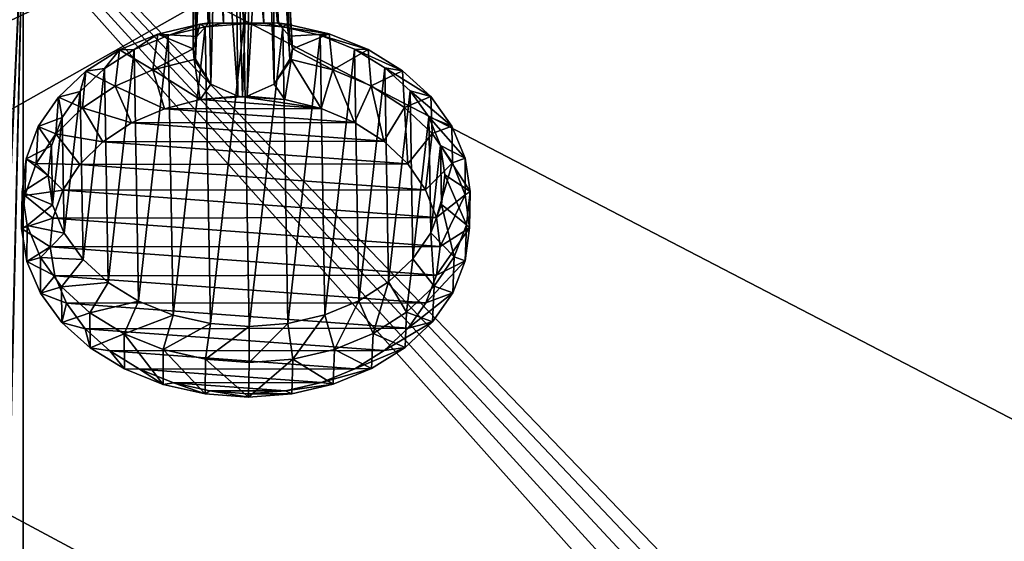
# Model space of a CAD drawing. Header units: metres. Extents: x -1204 to 0, y -809 to 0.
# Tile 17 of 118: x -1022 to -714, y -394 to -231. Entities that reach past the tile are written whole.
import ezdxf

# ---------------------------------------------------------------- set-up
doc = ezdxf.new("R2010")
doc.units = ezdxf.units.M

msp = doc.modelspace()

# ---------------------------------------------------------------- linework, layer by layer
at = {"layer": 'Object 2'}
for points in [[(-1194.042358, -794.032166, 90), (-1194.042358, -10, 90), (-887.021179, -753.244812, 90)], [(-887.021179, -753.244812, 90), (-1194.042358, -10, 90), (-633.427063, -638.481384, 90)], [(-1194.042358, -10, 90), (-626.241211, -632.856445, 90), (-633.427063, -638.481384, 90)], [(-10, -10, 90), (-602.021179, -625.846375, 90), (-1194.042358, -10, 90)], [(-602.021179, -625.846375, 90), (-610.037109, -626.560547, 90), (-1194.042358, -10, 90)], [(-1194.042358, -10, 90), (-610.037109, -626.560547, 90), (-618.258606, -628.853394, 90)], [(-618.258606, -628.853394, 90), (-626.241211, -632.856445, 90), (-1194.042358, -10, 90)], [(-1136.397095, -246.592377, 115.718773), (-782.271667, -85.030106, 118.538857), (-843.515747, -81.898308, 118.593521)], [(-1136.397095, -246.592377, 115.718773), (-843.515747, -81.898308, 118.593521), (-1133.41333, -206.83606, 116.41272)], [(-720.814026, -87.26474, 118.499847), (-782.271667, -85.030106, 118.538857), (-1136.397095, -246.592377, 115.718773)], [(-613.877686, -606.131226, 109.443001), (-720.814026, -87.26474, 118.499847), (-1139.987671, -324.029175, 114.367111)], [(-720.814026, -87.26474, 118.499847), (-1138.536865, -284.940247, 115.049408), (-1139.987671, -324.029175, 114.367111)], [(-1138.536865, -284.940247, 115.049408), (-720.814026, -87.26474, 118.499847), (-1136.397095, -246.592377, 115.718773)], [(-602.021118, -88.983696, 118.469841), (-720.814026, -87.26474, 118.499847), (-613.877686, -606.131226, 109.443001)], [(-959.817505, -147.166595, 1789.582642), (-963.61731, -149.33139, 1788.157715), (-958.236511, -231.968597, 1916.470215)], [(-954.390137, -146.186127, 1790.155518), (-959.817505, -147.166595, 1789.582642), (-951.88208, -231.93866, 1918.715698)], [(-959.817505, -147.166595, 1789.582642), (-958.236511, -231.968597, 1916.470215), (-951.88208, -231.93866, 1918.715698)], [(-951.88208, -231.93866, 1918.715698), (-945.61499, -231.949402, 1916.236816), (-954.390137, -146.186127, 1790.155518)], [(-945.61499, -231.949402, 1916.236816), (-948.98468, -147.150116, 1789.382324), (-954.390137, -146.186127, 1790.155518)], [(-945.61499, -231.949402, 1916.236816), (-941.383423, -231.871628, 1910.878662), (-948.98468, -147.150116, 1789.382324)], [(-941.383423, -231.871628, 1910.878662), (-941.017761, -232.144806, 1910.63855), (-948.98468, -147.150116, 1789.382324)], [(-948.98468, -147.150116, 1789.382324), (-941.017761, -232.144806, 1910.63855), (-945.233582, -149.303436, 1787.817749)], [(-963.61731, -149.33139, 1788.157715), (-966.276062, -152.438431, 1786.057861), (-963.037048, -232.178284, 1911.045776)], [(-963.61731, -149.33139, 1788.157715), (-962.663574, -231.903976, 1911.272217), (-958.236511, -231.968597, 1916.470215)], [(-962.663574, -231.903976, 1911.272217), (-963.61731, -149.33139, 1788.157715), (-963.037048, -232.178284, 1911.045776)], [(-941.017761, -232.144806, 1910.63855), (-937.607361, -236.073486, 1906.930786), (-945.233582, -149.303436, 1787.817749)], [(-945.233582, -149.303436, 1787.817749), (-937.607361, -236.073486, 1906.930786), (-942.644897, -152.402512, 1785.62085)], [(-966.276062, -152.438431, 1786.057861), (-967.508484, -156.894043, 1782.996338), (-966.57019, -236.117523, 1907.466431)], [(-963.037048, -232.178284, 1911.045776), (-966.276062, -152.438431, 1786.057861), (-966.57019, -236.117523, 1907.466431)], [(-937.607361, -236.073486, 1906.930786), (-936.613586, -240.000565, 1902.641479), (-942.644897, -152.402512, 1785.62085)], [(-942.644897, -152.402512, 1785.62085), (-936.613586, -240.000565, 1902.641479), (-941.512939, -156.854523, 1782.515503)], [(-966.57019, -236.117523, 1907.466431), (-967.508484, -156.894043, 1782.996338), (-967.709961, -240.047852, 1903.216553)], [(-967.508484, -156.894043, 1782.996338), (-966.376282, -161.346176, 1779.890869), (-967.709961, -240.047852, 1903.216553)], [(-941.512939, -156.854523, 1782.515503), (-937.510498, -243.229324, 1898.568848), (-942.745667, -161.310257, 1779.453857)], [(-936.613586, -240.000565, 1902.641479), (-937.510498, -243.229324, 1898.568848), (-941.512939, -156.854523, 1782.515503)], [(-967.709961, -240.047852, 1903.216553), (-966.376282, -161.346176, 1779.890869), (-966.954407, -243.274094, 1899.113403)], [(-966.376282, -161.346176, 1779.890869), (-963.783752, -164.448151, 1777.692017), (-966.954407, -243.274094, 1899.113403)], [(-942.745667, -161.310257, 1779.453857), (-942.350342, -251.062286, 1897.449463), (-945.408325, -164.420197, 1777.352173)], [(-937.510498, -243.229324, 1898.568848), (-942.350342, -251.062286, 1897.449463), (-942.745667, -161.310257, 1779.453857)], [(-966.954407, -243.274094, 1899.113403), (-963.783752, -164.448151, 1777.692017), (-962.135498, -251.092377, 1897.81543)], [(-963.783752, -164.448151, 1777.692017), (-960.036133, -166.598297, 1776.129639), (-962.135498, -251.092377, 1897.81543)], [(-942.350342, -251.062286, 1897.449463), (-950.794922, -254.753448, 1896.769775), (-945.408325, -164.420197, 1777.352173)], [(-945.408325, -164.420197, 1777.352173), (-950.794922, -254.753448, 1896.769775), (-949.204529, -166.581833, 1775.929321)], [(-962.135498, -251.092377, 1897.81543), (-960.036133, -166.598297, 1776.129639), (-953.710632, -254.757889, 1896.82373)], [(-960.036133, -166.598297, 1776.129639), (-954.631287, -167.562057, 1775.356567), (-953.710632, -254.757889, 1896.82373)], [(-949.204529, -166.581833, 1775.929321), (-952.249084, -254.970779, 1896.979126), (-954.631287, -167.562057, 1775.356567)], [(-953.710632, -254.757889, 1896.82373), (-954.631287, -167.562057, 1775.356567), (-952.249084, -254.970779, 1896.979126)], [(-950.794922, -254.753448, 1896.769775), (-952.249084, -254.970779, 1896.979126), (-949.204529, -166.581833, 1775.929321)], [(-1020.79425, -194.133835, 2170.673096), (-1040.513916, -192.034424, 2169.273682), (-1041.654053, -634.118774, 2169.106201)], [(-1020.79425, -195.079742, 2167.817139), (-1041.037598, -633.269409, 2166.307373), (-1040.196777, -193.000259, 2166.430908)], [(-1020.79425, -194.133835, 2170.673096), (-1041.654053, -634.118774, 2169.106201), (-1031.374268, -631.733887, 2170.271973)], [(-1031.059326, -630.983398, 2167.430664), (-1041.037598, -633.269409, 2166.307373), (-1020.79425, -195.079742, 2167.817139)], [(-1020.79425, -630.900635, 2170.673096), (-1020.79425, -194.133835, 2170.673096), (-1031.374268, -631.733887, 2170.271973)], [(-1020.79425, -630.185547, 2167.817139), (-1031.059326, -630.983398, 2167.430664), (-1020.79425, -195.079742, 2167.817139)], [(-1020.79425, -194.133835, 2170.673096), (-1020.79425, -630.900635, 2170.673096), (-183.248077, -194.133835, 2170.673096)], [(-1020.79425, -630.900635, 2170.673096), (-183.248077, -630.900635, 2170.673096), (-183.248077, -194.133835, 2170.673096)], [(-183.248077, -195.079742, 2167.817139), (-183.248077, -630.185547, 2167.817139), (-1020.79425, -195.079742, 2167.817139)], [(-183.248077, -630.185547, 2167.817139), (-1020.79425, -630.185547, 2167.817139), (-1020.79425, -195.079742, 2167.817139)], [(-978.738464, -235.368881, 1914.487793), (-975.483826, -235.829285, 1925.313477), (-965.660217, -232.312241, 1911.670044)], [(-978.738464, -235.368881, 1914.487793), (-965.660217, -232.312241, 1911.670044), (-966.57019, -236.117523, 1907.466431)], [(-975.483826, -235.829285, 1925.313477), (-963.901184, -233.120941, 1922.816895), (-965.660217, -232.312241, 1911.670044)], [(-963.901184, -233.120941, 1922.816895), (-975.483826, -235.829285, 1925.313477), (-973.981812, -323.200439, 1999.396606)], [(-962.306641, -325.873535, 2001.463135), (-963.901184, -233.120941, 1922.816895), (-973.981812, -323.200439, 1999.396606)], [(-965.660217, -232.312241, 1911.670044), (-963.037048, -232.178284, 1911.045776), (-966.57019, -236.117523, 1907.466431)], [(-965.660217, -232.312241, 1911.670044), (-963.901184, -233.120941, 1922.816895), (-962.663574, -231.903976, 1911.272217)], [(-965.660217, -232.312241, 1911.670044), (-962.663574, -231.903976, 1911.272217), (-963.037048, -232.178284, 1911.045776)], [(-963.901184, -233.120941, 1922.816895), (-958.236511, -231.968597, 1916.470215), (-962.663574, -231.903976, 1911.272217)], [(-963.901184, -233.120941, 1922.816895), (-951.824219, -232.194122, 1921.822998), (-958.236511, -231.968597, 1916.470215)], [(-951.824219, -232.194122, 1921.822998), (-963.901184, -233.120941, 1922.816895), (-962.306641, -325.873535, 2001.463135)], [(-950.197449, -326.763763, 2002.009888), (-951.824219, -232.194122, 1921.822998), (-962.306641, -325.873535, 2001.463135)], [(-951.824219, -232.194122, 1921.822998), (-951.88208, -231.93866, 1918.715698), (-958.236511, -231.968597, 1916.470215)], [(-945.61499, -231.949402, 1916.236816), (-951.88208, -231.93866, 1918.715698), (-951.824219, -232.194122, 1921.822998)], [(-945.61499, -231.949402, 1916.236816), (-951.824219, -232.194122, 1921.822998), (-939.716003, -233.084167, 1922.369629)], [(-939.716003, -233.084167, 1922.369629), (-951.824219, -232.194122, 1921.822998), (-950.197449, -326.763763, 2002.009888)], [(-938.119507, -325.836792, 2001.015869), (-939.716003, -233.084167, 1922.369629), (-950.197449, -326.763763, 2002.009888)], [(-941.383423, -231.871628, 1910.878662), (-945.61499, -231.949402, 1916.236816), (-939.716003, -233.084167, 1922.369629)], [(-939.716003, -233.084167, 1922.369629), (-938.372864, -232.270752, 1911.165405), (-941.383423, -231.871628, 1910.878662)], [(-938.372864, -232.270752, 1911.165405), (-941.017761, -232.144806, 1910.63855), (-941.383423, -231.871628, 1910.878662)], [(-937.607361, -236.073486, 1906.930786), (-941.017761, -232.144806, 1910.63855), (-938.372864, -232.270752, 1911.165405)], [(-925.190125, -235.28746, 1913.497437), (-938.372864, -232.270752, 1911.165405), (-939.716003, -233.084167, 1922.369629)], [(-928.040833, -235.757156, 1924.436035), (-925.190125, -235.28746, 1913.497437), (-939.716003, -233.084167, 1922.369629)], [(-928.040833, -235.757156, 1924.436035), (-939.716003, -233.084167, 1922.369629), (-938.119507, -325.836792, 2001.015869)], [(-925.190125, -235.28746, 1913.497437), (-937.607361, -236.073486, 1906.930786), (-938.372864, -232.270752, 1911.165405)], [(-990.755127, -240.319687, 1918.893799), (-986.125916, -240.215088, 1929.216553), (-978.738464, -235.368881, 1914.487793)], [(-990.755127, -240.319687, 1918.893799), (-978.738464, -235.368881, 1914.487793), (-980.294495, -246.598221, 1902.162476)], [(-986.125916, -240.215088, 1929.216553), (-975.483826, -235.829285, 1925.313477), (-978.738464, -235.368881, 1914.487793)], [(-975.483826, -235.829285, 1925.313477), (-986.125916, -240.215088, 1929.216553), (-984.774109, -318.847107, 1995.889771)], [(-973.981812, -323.200439, 1999.396606), (-975.483826, -235.829285, 1925.313477), (-984.774109, -318.847107, 1995.889771)], [(-980.294495, -246.598221, 1902.162476), (-978.738464, -235.368881, 1914.487793), (-967.709961, -240.047852, 1903.216553)], [(-978.738464, -235.368881, 1914.487793), (-966.57019, -236.117523, 1907.466431), (-967.709961, -240.047852, 1903.216553)], [(-926.536987, -323.128296, 1998.519165), (-928.040833, -235.757156, 1924.436035), (-938.119507, -325.836792, 2001.015869)], [(-925.190125, -235.28746, 1913.497437), (-936.613586, -240.000565, 1902.641479), (-937.607361, -236.073486, 1906.930786)], [(-924.056763, -246.512711, 1901.122437), (-936.613586, -240.000565, 1902.641479), (-925.190125, -235.28746, 1913.497437)], [(-913.003784, -240.201477, 1917.455811), (-925.190125, -235.28746, 1913.497437), (-928.040833, -235.757156, 1924.436035)], [(-917.248413, -240.110352, 1927.942749), (-913.003784, -240.201477, 1917.455811), (-928.040833, -235.757156, 1924.436035)], [(-917.248413, -240.110352, 1927.942749), (-928.040833, -235.757156, 1924.436035), (-926.536987, -323.128296, 1998.519165)], [(-913.003784, -240.201477, 1917.455811), (-924.056763, -246.512711, 1901.122437), (-925.190125, -235.28746, 1913.497437)], [(-937.05481, -243.304413, 1898.624756), (-937.510498, -243.229324, 1898.568848), (-936.613586, -240.000565, 1902.641479)], [(-924.056763, -246.512711, 1901.122437), (-937.05481, -243.304413, 1898.624756), (-936.613586, -240.000565, 1902.641479)], [(-1001.248291, -246.974396, 1924.718994), (-995.418518, -246.109772, 1934.376465), (-990.755127, -240.319687, 1918.893799)], [(-1001.248291, -246.974396, 1924.718994), (-990.755127, -240.319687, 1918.893799), (-992.085327, -251.694839, 1906.688354)], [(-995.418518, -246.109772, 1934.376465), (-986.125916, -240.215088, 1929.216553), (-990.755127, -240.319687, 1918.893799)], [(-986.125916, -240.215088, 1929.216553), (-995.418518, -246.109772, 1934.376465), (-994.268921, -312.980865, 1991.077393)], [(-984.774109, -318.847107, 1995.889771), (-986.125916, -240.215088, 1929.216553), (-994.268921, -312.980865, 1991.077393)], [(-992.085327, -251.694839, 1906.688354), (-990.755127, -240.319687, 1918.893799), (-980.294495, -246.598221, 1902.162476)], [(-967.407532, -243.350555, 1899.186157), (-980.294495, -246.598221, 1902.162476), (-967.709961, -240.047852, 1903.216553)], [(-966.954407, -243.274094, 1899.113403), (-967.407532, -243.350555, 1899.186157), (-967.709961, -240.047852, 1903.216553)], [(-915.894958, -318.742401, 1994.615967), (-917.248413, -240.110352, 1927.942749), (-926.536987, -323.128296, 1998.519165)], [(-912.091248, -251.573212, 1905.208984), (-924.056763, -246.512711, 1901.122437), (-913.003784, -240.201477, 1917.455811)], [(-907.753479, -245.976486, 1932.755127), (-902.282227, -246.823914, 1922.888672), (-917.248413, -240.110352, 1927.942749)], [(-902.282227, -246.823914, 1922.888672), (-913.003784, -240.201477, 1917.455811), (-917.248413, -240.110352, 1927.942749)], [(-907.753479, -245.976486, 1932.755127), (-917.248413, -240.110352, 1927.942749), (-915.894958, -318.742401, 1994.615967)], [(-902.282227, -246.823914, 1922.888672), (-912.091248, -251.573212, 1905.208984), (-913.003784, -240.201477, 1917.455811)], [(-1003.004578, -253.286835, 1940.594604), (-995.418518, -246.109772, 1934.376465), (-1001.248291, -246.974396, 1924.718994)], [(-995.418518, -246.109772, 1934.376465), (-1003.004578, -253.286835, 1940.594604), (-1002.101379, -305.827148, 1985.144287)], [(-994.268921, -312.980865, 1991.077393), (-995.418518, -246.109772, 1934.376465), (-1002.101379, -305.827148, 1985.144287)], [(-980.294495, -246.598221, 1902.162476), (-967.407532, -243.350555, 1899.186157), (-965.468994, -255.871109, 1897.970215)], [(-967.407532, -243.350555, 1899.186157), (-966.954407, -243.274094, 1899.113403), (-962.135498, -251.092377, 1897.81543)], [(-965.468994, -255.871109, 1897.970215), (-967.407532, -243.350555, 1899.186157), (-962.135498, -251.092377, 1897.81543)], [(-942.350342, -251.062286, 1897.449463), (-937.510498, -243.229324, 1898.568848), (-937.05481, -243.304413, 1898.624756)], [(-937.05481, -243.304413, 1898.624756), (-938.998901, -255.830856, 1897.480713), (-942.350342, -251.062286, 1897.449463)], [(-927.673218, -258.627899, 1899.658325), (-938.998901, -255.830856, 1897.480713), (-937.05481, -243.304413, 1898.624756)], [(-924.056763, -246.512711, 1901.122437), (-927.673218, -258.627899, 1899.658325), (-937.05481, -243.304413, 1898.624756)], [(-906.602417, -312.847565, 1989.456055), (-907.753479, -245.976486, 1932.755127), (-915.894958, -318.742401, 1994.615967)], [(-899.920898, -253.130096, 1938.68811), (-893.4375, -254.900269, 1929.586914), (-907.753479, -245.976486, 1932.755127)], [(-893.4375, -254.900269, 1929.586914), (-902.282227, -246.823914, 1922.888672), (-907.753479, -245.976486, 1932.755127)], [(-899.920898, -253.130096, 1938.68811), (-907.753479, -245.976486, 1932.755127), (-906.602417, -312.847565, 1989.456055)], [(-1009.814697, -255.077225, 1931.739258), (-1003.004578, -253.286835, 1940.594604), (-1001.248291, -246.974396, 1924.718994)], [(-1009.814697, -255.077225, 1931.739258), (-1001.248291, -246.974396, 1924.718994), (-1002.333557, -258.447479, 1912.592407)], [(-1002.333557, -258.447479, 1912.592407), (-1001.248291, -246.974396, 1924.718994), (-992.085327, -251.694839, 1906.688354)], [(-992.085327, -251.694839, 1906.688354), (-980.294495, -246.598221, 1902.162476), (-976.697815, -258.702454, 1900.565063)], [(-976.697815, -258.702454, 1900.565063), (-980.294495, -246.598221, 1902.162476), (-965.468994, -255.871109, 1897.970215)], [(-917.24762, -263.038696, 1903.220215), (-927.673218, -258.627899, 1899.658325), (-924.056763, -246.512711, 1901.122437)], [(-912.091248, -251.573212, 1905.208984), (-917.24762, -263.038696, 1903.220215), (-924.056763, -246.512711, 1901.122437)], [(-901.611206, -258.294342, 1910.729614), (-912.091248, -251.573212, 1905.208984), (-902.282227, -246.823914, 1922.888672)], [(-893.4375, -254.900269, 1929.586914), (-901.611206, -258.294342, 1910.729614), (-902.282227, -246.823914, 1922.888672)], [(-1002.333557, -258.447479, 1912.592407), (-992.085327, -251.694839, 1906.688354), (-986.971191, -263.144714, 1904.509766)], [(-986.971191, -263.144714, 1904.509766), (-992.085327, -251.694839, 1906.688354), (-976.697815, -258.702454, 1900.565063)], [(-962.135498, -251.092377, 1897.81543), (-953.710632, -254.757889, 1896.82373), (-965.468994, -255.871109, 1897.970215)], [(-938.998901, -255.830856, 1897.480713), (-950.794922, -254.753448, 1896.769775), (-942.350342, -251.062286, 1897.449463)], [(-908.116577, -268.896301, 1908.031616), (-917.24762, -263.038696, 1903.220215), (-912.091248, -251.573212, 1905.208984)], [(-901.611206, -258.294342, 1910.729614), (-908.116577, -268.896301, 1908.031616), (-912.091248, -251.573212, 1905.208984)], [(-1016.125061, -264.316742, 1939.684814), (-1008.592529, -261.470459, 1947.632202), (-1009.814697, -255.077225, 1931.739258)], [(-1016.125061, -264.316742, 1939.684814), (-1009.814697, -255.077225, 1931.739258), (-1010.651306, -266.600555, 1919.651001)], [(-1010.651306, -266.600555, 1919.651001), (-1009.814697, -255.077225, 1931.739258), (-1002.333557, -258.447479, 1912.592407)], [(-1008.592529, -261.470459, 1947.632202), (-1003.004578, -253.286835, 1940.594604), (-1009.814697, -255.077225, 1931.739258)], [(-1003.004578, -253.286835, 1940.594604), (-1008.592529, -261.470459, 1947.632202), (-1007.970398, -297.660858, 1978.318481)], [(-1002.101379, -305.827148, 1985.144287), (-1003.004578, -253.286835, 1940.594604), (-1007.970398, -297.660858, 1978.318481)], [(-965.468994, -255.871109, 1897.970215), (-953.710632, -254.757889, 1896.82373), (-952.249084, -254.970779, 1896.979126)], [(-927.673218, -258.627899, 1899.658325), (-965.468994, -255.871109, 1897.970215), (-952.249084, -254.970779, 1896.979126)], [(-950.794922, -254.753448, 1896.769775), (-938.998901, -255.830856, 1897.480713), (-952.249084, -254.970779, 1896.979126)], [(-938.998901, -255.830856, 1897.480713), (-927.673218, -258.627899, 1899.658325), (-952.249084, -254.970779, 1896.979126)], [(-899.016541, -305.67041, 1983.237793), (-899.920898, -253.130096, 1938.68811), (-906.602417, -312.847565, 1989.456055)], [(-893.013428, -266.421692, 1917.475342), (-901.611206, -258.294342, 1910.729614), (-893.4375, -254.900269, 1929.586914)], [(-894.051697, -261.296295, 1945.513794), (-886.80957, -264.120117, 1937.293213), (-899.920898, -253.130096, 1938.68811)], [(-886.80957, -264.120117, 1937.293213), (-893.4375, -254.900269, 1929.586914), (-899.920898, -253.130096, 1938.68811)], [(-894.051697, -261.296295, 1945.513794), (-899.920898, -253.130096, 1938.68811), (-899.016541, -305.67041, 1983.237793)], [(-886.80957, -264.120117, 1937.293213), (-893.013428, -266.421692, 1917.475342), (-893.4375, -254.900269, 1929.586914)], [(-1010.651306, -266.600555, 1919.651001), (-1002.333557, -258.447479, 1912.592407), (-995.900208, -269.029785, 1909.655151)], [(-995.900208, -269.029785, 1909.655151), (-1002.333557, -258.447479, 1912.592407), (-986.971191, -263.144714, 1904.509766)], [(-976.697815, -258.702454, 1900.565063), (-965.468994, -255.871109, 1897.970215), (-927.673218, -258.627899, 1899.658325)], [(-900.625793, -275.979004, 1913.9104), (-908.116577, -268.896301, 1908.031616), (-901.611206, -258.294342, 1910.729614)], [(-893.013428, -266.421692, 1917.475342), (-900.625793, -275.979004, 1913.9104), (-901.611206, -258.294342, 1910.729614)], [(-1011.967651, -270.346161, 1955.218628), (-1008.592529, -261.470459, 1947.632202), (-1016.125061, -264.316742, 1939.684814)], [(-1008.592529, -261.470459, 1947.632202), (-1011.967651, -270.346161, 1955.218628), (-1011.650452, -288.795868, 1970.862427)], [(-1007.970398, -297.660858, 1978.318481), (-1008.592529, -261.470459, 1947.632202), (-1011.650452, -288.795868, 1970.862427)], [(-986.971191, -263.144714, 1904.509766), (-976.697815, -258.702454, 1900.565063), (-917.24762, -263.038696, 1903.220215)], [(-917.24762, -263.038696, 1903.220215), (-976.697815, -258.702454, 1900.565063), (-927.673218, -258.627899, 1899.658325)], [(-893.428772, -297.486725, 1976.200195), (-894.051697, -261.296295, 1945.513794), (-899.016541, -305.67041, 1983.237793)], [(-890.371399, -270.161255, 1952.969849), (-882.653137, -274.12915, 1945.711426), (-894.051697, -261.296295, 1945.513794)], [(-882.653137, -274.12915, 1945.711426), (-886.80957, -264.120117, 1937.293213), (-894.051697, -261.296295, 1945.513794)], [(-890.371399, -270.161255, 1952.969849), (-894.051697, -261.296295, 1945.513794), (-893.428772, -297.486725, 1976.200195)], [(-1019.936951, -274.337891, 1948.250488), (-1011.967651, -270.346161, 1955.218628), (-1016.125061, -264.316742, 1939.684814)], [(-1019.936951, -274.337891, 1948.250488), (-1016.125061, -264.316742, 1939.684814), (-1016.723694, -275.845428, 1927.597046)], [(-1016.723694, -275.845428, 1927.597046), (-1016.125061, -264.316742, 1939.684814), (-1010.651306, -266.600555, 1919.651001)], [(-995.900208, -269.029785, 1909.655151), (-986.971191, -263.144714, 1904.509766), (-908.116577, -268.896301, 1908.031616)], [(-908.116577, -268.896301, 1908.031616), (-986.971191, -263.144714, 1904.509766), (-917.24762, -263.038696, 1903.220215)], [(-886.62323, -275.647583, 1925.190918), (-893.013428, -266.421692, 1917.475342), (-886.80957, -264.120117, 1937.293213)], [(-882.653137, -274.12915, 1945.711426), (-886.62323, -275.647583, 1925.190918), (-886.80957, -264.120117, 1937.293213)], [(-1016.723694, -275.845428, 1927.597046), (-1010.651306, -266.600555, 1919.651001), (-1003.146912, -276.134918, 1915.806396)], [(-1003.146912, -276.134918, 1915.806396), (-1010.651306, -266.600555, 1919.651001), (-995.900208, -269.029785, 1909.655151)], [(-895.058777, -284.018768, 1920.634033), (-900.625793, -275.979004, 1913.9104), (-893.013428, -266.421692, 1917.475342)], [(-886.62323, -275.647583, 1925.190918), (-895.058777, -284.018768, 1920.634033), (-893.013428, -266.421692, 1917.475342)], [(-1013.000183, -279.572815, 1963.062622), (-1011.967651, -270.346161, 1955.218628), (-1019.936951, -274.337891, 1948.250488)], [(-1011.650452, -288.795868, 1970.862427), (-1011.967651, -270.346161, 1955.218628), (-1013.000183, -279.572815, 1963.062622)], [(-1003.146912, -276.134918, 1915.806396), (-995.900208, -269.029785, 1909.655151), (-900.625793, -275.979004, 1913.9104)], [(-900.625793, -275.979004, 1913.9104), (-995.900208, -269.029785, 1909.655151), (-908.116577, -268.896301, 1908.031616)], [(-890.053833, -288.610992, 1968.613647), (-890.371399, -270.161255, 1952.969849), (-893.428772, -297.486725, 1976.200195)], [(-889.021545, -279.384308, 1960.769653), (-881.12793, -284.542664, 1954.518066), (-890.371399, -270.161255, 1952.969849)], [(-881.12793, -284.542664, 1954.518066), (-882.653137, -274.12915, 1945.711426), (-890.371399, -270.161255, 1952.969849)], [(-890.053833, -288.610992, 1968.613647), (-889.021545, -279.384308, 1960.769653), (-890.371399, -270.161255, 1952.969849)], [(-1021.103821, -284.755493, 1957.106812), (-1013.000183, -279.572815, 1963.062622), (-1019.936951, -274.337891, 1948.250488)], [(-1021.103821, -284.755493, 1957.106812), (-1019.936951, -274.337891, 1948.250488), (-1020.320923, -285.832123, 1936.129761)], [(-1020.320923, -285.832123, 1936.129761), (-1019.936951, -274.337891, 1948.250488), (-1016.723694, -275.845428, 1927.597046)], [(-1020.320923, -285.832123, 1936.129761), (-1016.723694, -275.845428, 1927.597046), (-1008.437073, -284.191162, 1922.730835)], [(-1008.437073, -284.191162, 1922.730835), (-1016.723694, -275.845428, 1927.597046), (-1003.146912, -276.134918, 1915.806396)], [(-1008.437073, -284.191162, 1922.730835), (-1003.146912, -276.134918, 1915.806396), (-895.058777, -284.018768, 1920.634033)], [(-895.058777, -284.018768, 1920.634033), (-1003.146912, -276.134918, 1915.806396), (-900.625793, -275.979004, 1913.9104)], [(-891.626221, -292.711243, 1927.947998), (-895.058777, -284.018768, 1920.634033), (-886.62323, -275.647583, 1925.190918)], [(-882.682617, -285.622833, 1933.584229), (-891.626221, -292.711243, 1927.947998), (-886.62323, -275.647583, 1925.190918)], [(-882.682617, -285.622833, 1933.584229), (-886.62323, -275.647583, 1925.190918), (-882.653137, -274.12915, 1945.711426)], [(-881.12793, -284.542664, 1954.518066), (-882.682617, -285.622833, 1933.584229), (-882.653137, -274.12915, 1945.711426)], [(-1011.650452, -288.795868, 1970.862427), (-1013.000183, -279.572815, 1963.062622), (-1021.103821, -284.755493, 1957.106812)], [(-890.053833, -288.610992, 1968.613647), (-882.292603, -294.960419, 1963.374512), (-889.021545, -279.384308, 1960.769653)], [(-882.292603, -294.960419, 1963.374512), (-881.12793, -284.542664, 1954.518066), (-889.021545, -279.384308, 1960.769653)], [(-1019.580811, -295.169159, 1965.913574), (-1021.103821, -284.755493, 1957.106812), (-1021.306824, -296.182648, 1944.926147)], [(-1021.306824, -296.182648, 1944.926147), (-1021.103821, -284.755493, 1957.106812), (-1020.320923, -285.832123, 1936.129761)], [(-1021.306824, -296.182648, 1944.926147), (-1020.320923, -285.832123, 1936.129761), (-1011.570374, -292.893646, 1930.16626)], [(-1019.580811, -295.169159, 1965.913574), (-1011.650452, -288.795868, 1970.862427), (-1021.103821, -284.755493, 1957.106812)], [(-1011.570374, -292.893646, 1930.16626), (-1020.320923, -285.832123, 1936.129761), (-1008.437073, -284.191162, 1922.730835)], [(-1011.570374, -292.893646, 1930.16626), (-1008.437073, -284.191162, 1922.730835), (-891.626221, -292.711243, 1927.947998)], [(-891.626221, -292.711243, 1927.947998), (-1008.437073, -284.191162, 1922.730835), (-895.058777, -284.018768, 1920.634033)], [(-890.458008, -301.727478, 1935.575562), (-891.626221, -292.711243, 1927.947998), (-882.682617, -285.622833, 1933.584229)], [(-881.340759, -295.969818, 1942.337524), (-890.458008, -301.727478, 1935.575562), (-882.682617, -285.622833, 1933.584229)], [(-881.340759, -295.969818, 1942.337524), (-882.682617, -285.622833, 1933.584229), (-881.12793, -284.542664, 1954.518066)], [(-882.292603, -294.960419, 1963.374512), (-881.340759, -295.969818, 1942.337524), (-881.12793, -284.542664, 1954.518066)], [(-1007.970398, -297.660858, 1978.318481), (-1011.650452, -288.795868, 1970.862427), (-1019.580811, -295.169159, 1965.913574)], [(-893.428772, -297.486725, 1976.200195), (-886.102356, -304.982025, 1971.940552), (-890.053833, -288.610992, 1968.613647)], [(-886.102356, -304.982025, 1971.940552), (-882.292603, -294.960419, 1963.374512), (-890.053833, -288.610992, 1968.613647)], [(-1012.428345, -301.912933, 1937.831299), (-1021.306824, -296.182648, 1944.926147), (-1011.570374, -292.893646, 1930.16626)], [(-1019.643982, -306.505188, 1953.653198), (-1019.580811, -295.169159, 1965.913574), (-1021.306824, -296.182648, 1944.926147)], [(-1015.426453, -305.17868, 1974.332275), (-1019.580811, -295.169159, 1965.913574), (-1019.643982, -306.505188, 1953.653198)], [(-1015.426453, -305.17868, 1974.332275), (-1007.970398, -297.660858, 1978.318481), (-1019.580811, -295.169159, 1965.913574)], [(-1012.428345, -301.912933, 1937.831299), (-1011.570374, -292.893646, 1930.16626), (-890.458008, -301.727478, 1935.575562)], [(-890.458008, -301.727478, 1935.575562), (-1011.570374, -292.893646, 1930.16626), (-891.626221, -292.711243, 1927.947998)], [(-886.102356, -304.982025, 1971.940552), (-882.648315, -306.296875, 1951.119507), (-882.292603, -294.960419, 1963.374512)], [(-882.648315, -306.296875, 1951.119507), (-881.340759, -295.969818, 1942.337524), (-882.292603, -294.960419, 1963.374512)], [(-1019.643982, -306.505188, 1953.653198), (-1021.306824, -296.182648, 1944.926147), (-1012.428345, -301.912933, 1937.831299)], [(-1002.101379, -305.827148, 1985.144287), (-1007.970398, -297.660858, 1978.318481), (-1015.426453, -305.17868, 1974.332275)], [(-899.016541, -305.67041, 1983.237793), (-892.410828, -314.222351, 1979.886841), (-893.428772, -297.486725, 1976.200195)], [(-892.410828, -314.222351, 1979.886841), (-886.102356, -304.982025, 1971.940552), (-893.428772, -297.486725, 1976.200195)], [(-882.648315, -306.296875, 1951.119507), (-891.59845, -310.726166, 1943.227905), (-881.340759, -295.969818, 1942.337524)], [(-891.59845, -310.726166, 1943.227905), (-890.458008, -301.727478, 1935.575562), (-881.340759, -295.969818, 1942.337524)], [(-1010.978394, -310.907684, 1945.435791), (-1019.643982, -306.505188, 1953.653198), (-1012.428345, -301.912933, 1937.831299)], [(-891.59845, -310.726166, 1943.227905), (-1012.428345, -301.912933, 1937.831299), (-890.458008, -301.727478, 1935.575562)], [(-1010.978394, -310.907684, 1945.435791), (-1012.428345, -301.912933, 1937.831299), (-891.59845, -310.726166, 1943.227905)], [(-1015.395447, -316.408997, 1961.980591), (-1015.426453, -305.17868, 1974.332275), (-1019.643982, -306.505188, 1953.653198)], [(-1015.395447, -316.408997, 1961.980591), (-1019.643982, -306.505188, 1953.653198), (-1010.978394, -310.907684, 1945.435791)], [(-1008.800415, -314.399323, 1982.039307), (-1002.101379, -305.827148, 1985.144287), (-1015.426453, -305.17868, 1974.332275)], [(-1008.800415, -314.399323, 1982.039307), (-1015.426453, -305.17868, 1974.332275), (-1015.395447, -316.408997, 1961.980591)], [(-994.268921, -312.980865, 1991.077393), (-1002.101379, -305.827148, 1985.144287), (-1008.800415, -314.399323, 1982.039307)], [(-906.602417, -312.847565, 1989.456055), (-900.975525, -322.326233, 1986.907959), (-899.016541, -305.67041, 1983.237793)], [(-900.975525, -322.326233, 1986.907959), (-892.410828, -314.222351, 1979.886841), (-899.016541, -305.67041, 1983.237793)], [(-886.555969, -316.213104, 1959.597778), (-895.004272, -319.36676, 1950.615601), (-882.648315, -306.296875, 1951.119507)], [(-895.004272, -319.36676, 1950.615601), (-891.59845, -310.726166, 1943.227905), (-882.648315, -306.296875, 1951.119507)], [(-892.410828, -314.222351, 1979.886841), (-886.555969, -316.213104, 1959.597778), (-886.102356, -304.982025, 1971.940552)], [(-886.555969, -316.213104, 1959.597778), (-882.648315, -306.296875, 1951.119507), (-886.102356, -304.982025, 1971.940552)], [(-895.004272, -319.36676, 1950.615601), (-1010.978394, -310.907684, 1945.435791), (-891.59845, -310.726166, 1943.227905)], [(-1007.275452, -319.537476, 1952.691895), (-1015.395447, -316.408997, 1961.980591), (-1010.978394, -310.907684, 1945.435791)], [(-1007.275452, -319.537476, 1952.691895), (-1010.978394, -310.907684, 1945.435791), (-895.004272, -319.36676, 1950.615601)], [(-999.957397, -322.476746, 1988.738525), (-994.268921, -312.980865, 1991.077393), (-1008.800415, -314.399323, 1982.039307)], [(-984.774109, -318.847107, 1995.889771), (-994.268921, -312.980865, 1991.077393), (-999.957397, -322.476746, 1988.738525)], [(-915.894958, -318.742401, 1994.615967), (-911.467285, -328.982239, 1992.734131), (-906.602417, -312.847565, 1989.456055)], [(-911.467285, -328.982239, 1992.734131), (-900.975525, -322.326233, 1986.907959), (-906.602417, -312.847565, 1989.456055)], [(-1008.721924, -325.519196, 1969.59314), (-1008.800415, -314.399323, 1982.039307), (-1015.395447, -316.408997, 1961.980591)], [(-1008.721924, -325.519196, 1969.59314), (-1015.395447, -316.408997, 1961.980591), (-1007.275452, -319.537476, 1952.691895)], [(-999.957397, -322.476746, 1988.738525), (-1008.800415, -314.399323, 1982.039307), (-1008.721924, -325.519196, 1969.59314)], [(-900.975525, -322.326233, 1986.907959), (-892.915649, -325.343109, 1967.451416), (-892.410828, -314.222351, 1979.886841)], [(-892.915649, -325.343109, 1967.451416), (-900.546631, -327.322174, 1957.45874), (-886.555969, -316.213104, 1959.597778)], [(-900.546631, -327.322174, 1957.45874), (-895.004272, -319.36676, 1950.615601), (-886.555969, -316.213104, 1959.597778)], [(-892.915649, -325.343109, 1967.451416), (-886.555969, -316.213104, 1959.597778), (-892.410828, -314.222351, 1979.886841)], [(-1001.459717, -327.475616, 1959.325073), (-1008.721924, -325.519196, 1969.59314), (-1007.275452, -319.537476, 1952.691895)], [(-900.546631, -327.322174, 1957.45874), (-1007.275452, -319.537476, 1952.691895), (-895.004272, -319.36676, 1950.615601)], [(-1001.459717, -327.475616, 1959.325073), (-1007.275452, -319.537476, 1952.691895), (-900.546631, -327.322174, 1957.45874)], [(-989.237183, -329.100494, 1994.172485), (-984.774109, -318.847107, 1995.889771), (-999.957397, -322.476746, 1988.738525)], [(-973.981812, -323.200439, 1999.396606), (-984.774109, -318.847107, 1995.889771), (-989.237183, -329.100494, 1994.172485)], [(-926.536987, -323.128296, 1998.519165), (-923.482849, -333.934509, 1997.141479), (-915.894958, -318.742401, 1994.615967)], [(-923.482849, -333.934509, 1997.141479), (-911.467285, -328.982239, 1992.734131), (-915.894958, -318.742401, 1994.615967)], [(-999.87616, -333.490906, 1976.202637), (-999.957397, -322.476746, 1988.738525), (-1008.721924, -325.519196, 1969.59314)], [(-989.237183, -329.100494, 1994.172485), (-999.957397, -322.476746, 1988.738525), (-999.87616, -333.490906, 1976.202637)], [(-911.467285, -328.982239, 1992.734131), (-901.486694, -333.341309, 1974.382935), (-900.975525, -322.326233, 1986.907959)], [(-901.486694, -333.341309, 1974.382935), (-892.915649, -325.343109, 1967.451416), (-900.975525, -322.326233, 1986.907959)], [(-1139.987671, -324.029175, 114.367111), (-1140.727539, -401.999695, 113.006126), (-613.877686, -606.131226, 109.443001)], [(-999.87616, -333.490906, 1976.202637), (-1008.721924, -325.519196, 1969.59314), (-1001.459717, -327.475616, 1959.325073)], [(-977.05188, -334.015961, 1998.132202), (-973.981812, -323.200439, 1999.396606), (-989.237183, -329.100494, 1994.172485)], [(-962.306641, -325.873535, 2001.463135), (-973.981812, -323.200439, 1999.396606), (-977.05188, -334.015961, 1998.132202)], [(-963.869751, -337.034302, 2000.465576), (-962.306641, -325.873535, 2001.463135), (-977.05188, -334.015961, 1998.132202)], [(-950.197449, -326.763763, 2002.009888), (-962.306641, -325.873535, 2001.463135), (-963.869751, -337.034302, 2000.465576)], [(-950.197449, -326.763763, 2002.009888), (-950.197449, -338.039429, 2001.082886), (-938.119507, -325.836792, 2001.015869)], [(-950.197449, -338.039429, 2001.082886), (-936.560425, -336.992767, 1999.960449), (-938.119507, -325.836792, 2001.015869)], [(-938.119507, -325.836792, 2001.015869), (-936.560425, -336.992767, 1999.960449), (-926.536987, -323.128296, 1998.519165)], [(-936.560425, -336.992767, 1999.960449), (-923.482849, -333.934509, 1997.141479), (-926.536987, -323.128296, 1998.519165)], [(-901.486694, -333.341309, 1974.382935), (-908.015686, -334.291351, 1963.498657), (-892.915649, -325.343109, 1967.451416)], [(-908.015686, -334.291351, 1963.498657), (-900.546631, -327.322174, 1957.45874), (-892.915649, -325.343109, 1967.451416)], [(-908.015686, -334.291351, 1963.498657), (-1001.459717, -327.475616, 1959.325073), (-900.546631, -327.322174, 1957.45874)], [(-993.751221, -334.421722, 1965.084229), (-999.87616, -333.490906, 1976.202637), (-1001.459717, -327.475616, 1959.325073)], [(-993.751221, -334.421722, 1965.084229), (-1001.459717, -327.475616, 1959.325073), (-908.015686, -334.291351, 1963.498657)], [(-989.192932, -340.0224, 1981.55896), (-989.237183, -329.100494, 1994.172485), (-999.87616, -333.490906, 1976.202637)], [(-977.05188, -334.015961, 1998.132202), (-989.237183, -329.100494, 1994.172485), (-977.07666, -344.866425, 1985.459229)], [(-989.237183, -329.100494, 1994.172485), (-989.192932, -340.0224, 1981.55896), (-977.07666, -344.866425, 1985.459229)], [(-950.197449, -338.039429, 2001.082886), (-950.197449, -326.763763, 2002.009888), (-963.869751, -337.034302, 2000.465576)], [(-923.482849, -333.934509, 1997.141479), (-911.944702, -339.904938, 1980.130249), (-911.467285, -328.982239, 1992.734131)], [(-911.944702, -339.904938, 1980.130249), (-901.486694, -333.341309, 1974.382935), (-911.467285, -328.982239, 1992.734131)], [(-989.192932, -340.0224, 1981.55896), (-999.87616, -333.490906, 1976.202637), (-993.751221, -334.421722, 1965.084229)], [(-917.128845, -340.010498, 1968.50647), (-993.751221, -334.421722, 1965.084229), (-908.015686, -334.291351, 1963.498657)], [(-984.441833, -340.112854, 1969.751343), (-989.192932, -340.0224, 1981.55896), (-993.751221, -334.421722, 1965.084229)], [(-984.441833, -340.112854, 1969.751343), (-993.751221, -334.421722, 1965.084229), (-917.128845, -340.010498, 1968.50647)], [(-977.05188, -334.015961, 1998.132202), (-977.07666, -344.866425, 1985.459229), (-963.985901, -347.8396, 1987.755859)], [(-963.869751, -337.034302, 2000.465576), (-977.05188, -334.015961, 1998.132202), (-963.985901, -347.8396, 1987.755859)], [(-936.560425, -336.992767, 1999.960449), (-923.893677, -344.785553, 1984.475586), (-923.482849, -333.934509, 1997.141479)], [(-923.893677, -344.785553, 1984.475586), (-911.944702, -339.904938, 1980.130249), (-923.482849, -333.934509, 1997.141479)], [(-911.944702, -339.904938, 1980.130249), (-917.128845, -340.010498, 1968.50647), (-901.486694, -333.341309, 1974.382935)], [(-917.128845, -340.010498, 1968.50647), (-908.015686, -334.291351, 1963.498657), (-901.486694, -333.341309, 1974.382935)], [(-963.869751, -337.034302, 2000.465576), (-963.985901, -347.8396, 1987.755859), (-950.416321, -348.829407, 1988.361938)], [(-950.197449, -338.039429, 2001.082886), (-963.869751, -337.034302, 2000.465576), (-950.416321, -348.829407, 1988.361938)], [(-950.197449, -338.039429, 2001.082886), (-950.416321, -348.829407, 1988.361938), (-936.560425, -336.992767, 1999.960449)], [(-950.416321, -348.829407, 1988.361938), (-936.88147, -347.798401, 1987.254517), (-936.560425, -336.992767, 1999.960449)], [(-936.560425, -336.992767, 1999.960449), (-936.88147, -347.798401, 1987.254517), (-923.893677, -344.785553, 1984.475586)], [(-977.07666, -344.866425, 1985.459229), (-989.192932, -340.0224, 1981.55896), (-984.441833, -340.112854, 1969.751343)], [(-927.541138, -344.263123, 1972.292725), (-984.441833, -340.112854, 1969.751343), (-917.128845, -340.010498, 1968.50647)], [(-973.883789, -344.333588, 1973.14978), (-977.07666, -344.866425, 1985.459229), (-984.441833, -340.112854, 1969.751343)], [(-973.883789, -344.333588, 1973.14978), (-984.441833, -340.112854, 1969.751343), (-927.541138, -344.263123, 1972.292725)], [(-923.893677, -344.785553, 1984.475586), (-927.541138, -344.263123, 1972.292725), (-911.944702, -339.904938, 1980.130249)], [(-927.541138, -344.263123, 1972.292725), (-917.128845, -340.010498, 1968.50647), (-911.944702, -339.904938, 1980.130249)], [(-963.985901, -347.8396, 1987.755859), (-977.07666, -344.866425, 1985.459229), (-973.883789, -344.333588, 1973.14978)], [(-938.858459, -346.888275, 1974.714111), (-973.883789, -344.333588, 1973.14978), (-927.541138, -344.263123, 1972.292725)], [(-962.476746, -346.924225, 1975.150879), (-963.985901, -347.8396, 1987.755859), (-973.883789, -344.333588, 1973.14978)], [(-962.476746, -346.924225, 1975.150879), (-973.883789, -344.333588, 1973.14978), (-938.858459, -346.888275, 1974.714111)], [(-938.858459, -346.888275, 1974.714111), (-927.541138, -344.263123, 1972.292725), (-923.893677, -344.785553, 1984.475586)], [(-950.416321, -348.829407, 1988.361938), (-963.985901, -347.8396, 1987.755859), (-962.476746, -346.924225, 1975.150879)], [(-950.652466, -347.786682, 1975.679077), (-962.476746, -346.924225, 1975.150879), (-938.858459, -346.888275, 1974.714111)], [(-950.652466, -347.786682, 1975.679077), (-950.416321, -348.829407, 1988.361938), (-962.476746, -346.924225, 1975.150879)], [(-950.652466, -347.786682, 1975.679077), (-938.858459, -346.888275, 1974.714111), (-936.88147, -347.798401, 1987.254517)], [(-936.88147, -347.798401, 1987.254517), (-938.858459, -346.888275, 1974.714111), (-923.893677, -344.785553, 1984.475586)], [(-950.416321, -348.829407, 1988.361938), (-950.652466, -347.786682, 1975.679077), (-936.88147, -347.798401, 1987.254517)]]:
    msp.add_3dface(points, dxfattribs=at)

doc.saveas('drawing.dxf')
